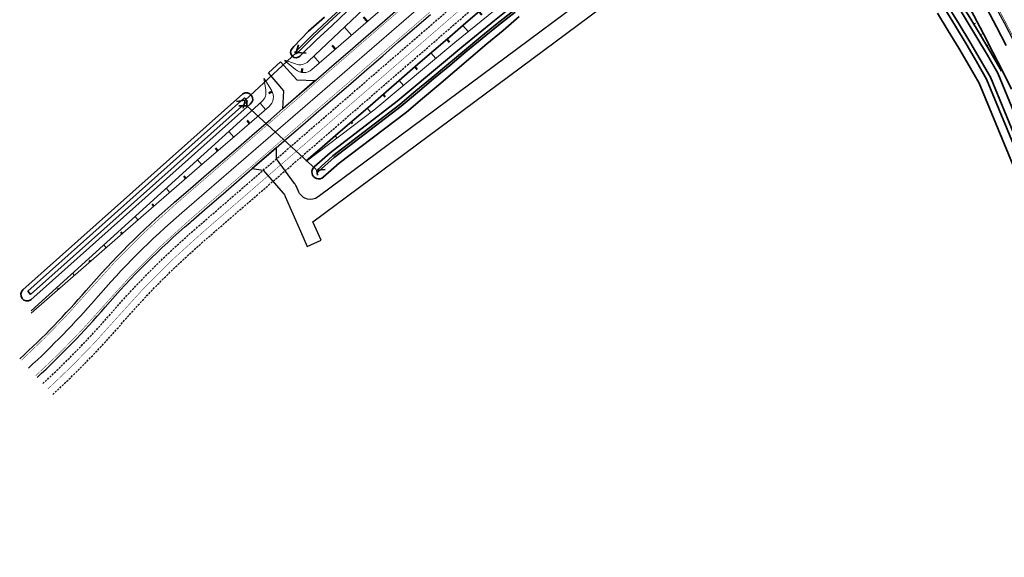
# Model space of a CAD drawing. Header units: metres. Extents: x 154839 to 161660, y 370737 to 378039.
# Tile 94 of 121: x 156176 to 156409, y 376246 to 376374. Entities that reach past the tile are written whole.
import ezdxf

# ---------------------------------------------------------------- set-up
doc = ezdxf.new("R2010")
doc.units = ezdxf.units.M
for name, pattern in [('CENTER2', [28.575, 19.05, -3.175, 3.175, -3.175]), ('DASHED', [0.75, 0.5, -0.25]), ('VW-1-3_STREEP', [4, 1, -3]), ('VW-3-3_STREEP', [6, 3, -3]), ('VW-FP2-1000', [3, 0.3, -2.7])]:
    doc.linetypes.add(name, pattern=pattern)
for name, color, linetype, lineweight in [('B-WE-GW-TALUDARCERING_KORT-G', 100, 'Continuous', 18), ('B-WE-GW-TALUDARCERING_LANG-G', 100, 'Continuous', 18), ('N-WE-AM_AS_WEG_VERBINDINGSWEG-G', 1, 'CENTER2', 18), ('N-WE-GW-GRONDWERK-G', 100, 'Continuous', 35), ('N-WE-GW-GRONDWERK_BERM-G', 100, 'Continuous', 35), ('N-WE-GW-WATERGANG-G', 130, 'Continuous', 35), ('n-we-kw-kunstwerk_duiker-g', 170, 'Continuous', 35), ('N-WE-VH-VERHARDING_HALFVERHARDING_BERM-G', 252, 'Continuous', 35), ('N-WE-VH-VERHARDING_KANTVERHARDING-G', 210, 'Continuous', 30), ('N-WE-VH-VERHARDING_KANTVERHARDING-G-toekomst', 210, 'DASHED', 30), ('N-WE-VW-MARKERING_LANGS_STREEP_13_010-g', 7, 'VW-1-3_STREEP', 35), ('N-WE-VW-MARKERING_LANGS_STREEP_30270_010-G', 7, 'VW-FP2-1000', 35), ('N-WE-VW-MARKERING_LANGS_STREEP_33_015-G', 7, 'VW-3-3_STREEP', 35), ('N-XX-GW-TALUDARCERING-S', 90, 'Continuous', 25), ('N-XX-GW-TALUDARCERING_KORT-G', 90, 'Continuous', 50), ('N-XX-GW-TALUDARCERING_LANG-G', 90, 'Continuous', 18), ('N-XX-VH-KANTVERHARDING-G', 3, 'Continuous', 35)]:
    doc.layers.add(name, color=color, linetype=linetype, lineweight=lineweight)

# ---------------------------------------------------------------- blocks, each defined once
blk = doc.blocks.new('*U451')
at = {"layer": 'N-XX-GW-TALUDARCERING_KORT-G'}
for p, q in [((156333.58, 376438.88), (156329.85, 376443.19)), ((156326.01, 376432.34), (156322.51, 376436.39)), ((156318.45, 376425.8), (156315.35, 376429.39)), ((156310.89, 376419.26), (156308.18, 376422.38)), ((156303.32, 376412.72), (156300.98, 376415.43)), ((156295.76, 376406.17), (156293.73, 376408.52)), ((156288.2, 376399.63), (156286.48, 376401.61)), ((156280.63, 376393.09), (156279.23, 376394.71)), ((156273.07, 376386.55), (156271.86, 376387.94)), ((156265.51, 376380.01), (156264.45, 376381.23)), ((156257.94, 376373.47), (156257.04, 376374.51)), ((156250.38, 376366.92), (156249.62, 376367.8)), ((156242.36, 376361.39), (156242.51, 376362.35))]:
    blk.add_line(p, q, dxfattribs=at)
at = {"layer": 'N-XX-GW-TALUDARCERING_LANG-G'}
for p, q in [((156329.8, 376435.61), (156322.51, 376444.04)), ((156322.23, 376429.07), (156315.62, 376436.71)), ((156314.67, 376422.53), (156308.86, 376429.25)), ((156307.11, 376415.99), (156302.1, 376421.78)), ((156299.54, 376409.44), (156295.17, 376414.5)), ((156291.98, 376402.9), (156288.23, 376407.23)), ((156284.41, 376396.36), (156281.3, 376399.96)), ((156276.85, 376389.82), (156274.29, 376392.78)), ((156269.29, 376383.28), (156267.03, 376385.89)), ((156261.72, 376376.74), (156259.76, 376379)), ((156254.16, 376370.19), (156252.5, 376372.12)), ((156246.6, 376363.65), (156245.24, 376365.23))]:
    blk.add_line(p, q, dxfattribs=at)
blk = doc.blocks.new('*U452')
at = {"layer": 'N-XX-GW-TALUDARCERING_KORT-G'}
for p, q in [((156235.36, 376356.87), (156234.6, 376356.5)), ((156230.02, 376349.32), (156229.41, 376350.03)), ((156222.46, 376342.78), (156221.92, 376343.4)), ((156214.9, 376336.24), (156214.44, 376336.77)), ((156207.33, 376329.69), (156206.95, 376330.14)), ((156199.78, 376323.14), (156199.47, 376323.5)), ((156192.25, 376316.56), (156191.99, 376316.85)), ((156184.71, 376309.99), (156184.52, 376310.21))]:
    blk.add_line(p, q, dxfattribs=at)
at = {"layer": 'N-XX-GW-TALUDARCERING_LANG-G'}
for p, q in [((156233.81, 376352.59), (156232.5, 376354.1)), ((156226.24, 376346.05), (156225.09, 376347.38)), ((156218.68, 376339.51), (156217.68, 376340.66)), ((156211.12, 376332.97), (156210.27, 376333.94)), ((156203.55, 376326.42), (156202.86, 376327.23)), ((156196.02, 376319.85), (156195.45, 376320.5)), ((156188.48, 376313.28), (156188.04, 376313.79))]:
    blk.add_line(p, q, dxfattribs=at)
blk = doc.blocks.new('*U454')
at = {"layer": 'N-XX-GW-TALUDARCERING_KORT-G'}
for p, q in [((156344.82, 376428.18), (156348.52, 376424.03)), ((156337.29, 376421.59), (156340.58, 376417.8)), ((156329.73, 376415.05), (156332.68, 376411.64)), ((156322.17, 376408.51), (156324.77, 376405.5)), ((156314.6, 376401.97), (156316.67, 376399.58)), ((156307.04, 376395.43), (156308.57, 376393.66)), ((156299.48, 376388.89), (156300.46, 376387.75)), ((156291.91, 376382.35), (156292.7, 376381.44)), ((156284.35, 376375.8), (156285.04, 376375.01)), ((156276.79, 376369.26), (156277.38, 376368.58)), ((156269.22, 376362.72), (156269.76, 376362.1)), ((156261.66, 376356.18), (156262.14, 376355.62)), ((156254.1, 376349.64), (156254.43, 376349.25)), ((156246.53, 376343.1), (156246.65, 376342.95))]:
    blk.add_line(p, q, dxfattribs=at)
at = {"layer": 'N-XX-GW-TALUDARCERING_LANG-G'}
for p, q in [((156341.08, 376424.87), (156347.98, 376416.88)), ((156333.51, 376418.32), (156339.75, 376411.11)), ((156325.95, 376411.78), (156331.52, 376405.34)), ((156318.39, 376405.24), (156323.05, 376399.85)), ((156310.82, 376398.7), (156314.41, 376394.55)), ((156303.26, 376392.16), (156305.77, 376389.25)), ((156295.69, 376385.62), (156297.37, 376383.68)), ((156288.13, 376379.07), (156289.61, 376377.37)), ((156280.57, 376372.53), (156281.84, 376371.06)), ((156273, 376365.99), (156274.13, 376364.69)), ((156265.44, 376359.45), (156266.46, 376358.27)), ((156257.88, 376352.91), (156258.76, 376351.89)), ((156250.31, 376346.37), (156250.77, 376345.84))]:
    blk.add_line(p, q, dxfattribs=at)

msp = doc.modelspace()

# ---------------------------------------------------------------- linework, layer by layer
at = {"layer": 'B-WE-GW-TALUDARCERING_KORT-G'}
for p, q in [((156401.65, 376372.86), (156402.06, 376373.07)), ((156404.73, 376367.71), (156404.99, 376367.84)), ((156407.74, 376362.52), (156407.87, 376362.58))]:
    msp.add_line(p, q, dxfattribs=at)
at = {"layer": 'B-WE-GW-TALUDARCERING_LANG-G'}
for p, q in [((156403.2, 376370.29), (156403.87, 376370.64)), ((156406.24, 376365.12), (156406.63, 376365.31))]:
    msp.add_line(p, q, dxfattribs=at)
at = {"layer": 'B-WE-GW-TALUDARCERING_LANG-G', "flags": 128}
for points in [[(156339.33, 376460.8), (156333.37, 376454.39), (156320.63, 376442.25), (156302.04, 376421.71), (156276.04, 376394.44), (156243.98, 376364.04, -0.284601), (156240.89, 376363.39), (156238.36, 376364.32)], [(156238.32, 376364.21), (156240.89, 376362.05, 0.368279), (156244.78, 376362.08), (156274.89, 376388.13), (156305.15, 376414.29), (156341.13, 376445.41)], [(156233.46, 376359.95), (156235.2, 376357.15, -0.369049), (156234.62, 376353.29), (156227.62, 376347.24), (156218.17, 376339.06), (156203.04, 376325.98), (156178.22, 376304.32)], [(156233.37, 376359.91), (156233.85, 376357.24, -0.25917), (156232.92, 376354.48), (156178.22, 376304.89)]]:
    msp.add_lwpolyline(points, format="xyb", dxfattribs=at)
msp.add_lwpolyline([(156364.27, 376428.31), (156328.16, 376402.98), (156299.46, 376385.38), (156278.67, 376368.48), (156259.49, 376352.44), (156243.51, 376340.34)], dxfattribs=at)
at = {"layer": 'N-WE-AM_AS_WEG_VERBINDINGSWEG-G', "color": 1, "linetype": 'Continuous', "lineweight": 18, "elevation": 0, "flags": 128}
msp.add_lwpolyline([(156177.61, 376291.33, 0.02862), (156193.55, 376307.74, -0.036095), (156213.94, 376328.13), (156474.1, 376553.14, -0.032903), (156505.57, 376576.93, 0.013533), (156531.08, 376596.76)], format="xyb", dxfattribs=at)
at = {"layer": 'N-WE-GW-GRONDWERK-G', "elevation": 0, "flags": 128}
msp.add_lwpolyline([(156363.97, 376428.68), (156365.18, 376427.15), (156368.12, 376423.25), (156371.07, 376419.35), (156374.02, 376415.44), (156376.96, 376411.53), (156379.88, 376407.59), (156382.7, 376403.58), (156385.28, 376399.42), (156387.81, 376395.23), (156390.3, 376391.01), (156392.87, 376386.85), (156395.53, 376382.72), (156398.14, 376378.57), (156400.72, 376374.4), (156403.26, 376370.19), (156405.76, 376365.96), (156408.22, 376361.7)], dxfattribs=at)
at = {"layer": 'N-WE-GW-GRONDWERK_BERM-G', "elevation": 0, "flags": 128}
msp.add_lwpolyline([(156359.77, 376441.89), (156360.06, 376441.49), (156362.92, 376437.5), (156365.74, 376433.48), (156368.53, 376429.43), (156371.28, 376425.37), (156374, 376421.28), (156376.69, 376417.17), (156379.34, 376413.03), (156381.95, 376408.88), (156384.54, 376404.7), (156387.08, 376400.5), (156389.6, 376396.28), (156392.07, 376392.04), (156394.51, 376387.78), (156396.92, 376383.5), (156399.29, 376379.2), (156401.63, 376374.88), (156403.92, 376370.54), (156406.19, 376366.18), (156408.42, 376361.8), (156410.62, 376357.39)], dxfattribs=at)
at = {"layer": 'N-WE-GW-WATERGANG-G', "flags": 128}
for points in [[(156397.29, 376378.04), (156399.87, 376373.88), (156402.4, 376369.68), (156404.89, 376365.45), (156407.35, 376361.2), (156424.36, 376320.01)], [(156264.97, 376354.55), (156264.97, 376354.55), (156268.8, 376357.76), (156272.63, 376360.97), (156276.48, 376364.17), (156280.32, 376367.37), (156284.18, 376370.55), (156288.05, 376373.72), (156291.97, 376376.84)], [(156393.05, 376375.4), (156395.6, 376371.27), (156398.11, 376367.12), (156400.58, 376362.93), (156402.94, 376358.85), (156420.38, 376316.56)], [(156394.75, 376376.46), (156397.31, 376372.31), (156399.82, 376368.14), (156402.3, 376363.94), (156404.7, 376359.79), (156421.97, 376317.94)], [(156422.77, 376318.63), (156405.59, 376360.26), (156403.17, 376364.45), (156400.68, 376368.65), (156398.16, 376372.83), (156395.6, 376376.99)], [(156247.48, 376336.55), (156251.22, 376339.87), (156267.2, 376351.97), (156271.02, 376355.19), (156274.85, 376358.41), (156278.66, 376361.65), (156282.46, 376364.9), (156286.27, 376368.13), (156290.1, 376371.36), (156293.9, 376374.61)], [(156177.42, 376309.53), (156178.08, 376308.78)]]:
    msp.add_lwpolyline(points, dxfattribs=at)
for points, elevation in [([(156240.89, 376366.31, 1.034079), (156241.24, 376365.96), (156241.59, 376366.3), (156245.15, 376369.82), (156248.82, 376373.21), (156252.48, 376376.63)], 0), ([(156241.97, 376365.27, -1), (156240.09, 376367.05), (156240.53, 376367.52), (156244, 376371.15), (156247.73, 376374.48)], 0), ([(156230.17, 376353.87, 0.963927), (156228.43, 376356.34, 32.377305)], 22.31), ([(156247.51, 376336.58, -1.012615), (156245.35, 376339.02), (156249.08, 376342.35), (156264.98, 376354.56)], 0), ([(156178.13, 376307.48, -0.936222), (156176.3, 376309.87, -1.388947)], 22.31)]:
    msp.add_lwpolyline(points, format="xyb", dxfattribs=dict(at, elevation=elevation))
for points, elevation in [([(156240.88, 376366.3), (156241.26, 376366.68), (156244.83, 376370.2), (156248.5, 376373.59), (156252.15, 376377.01)], 0), ([(156241.91, 376365.21), (156242.24, 376365.54), (156245.81, 376369.06), (156249.48, 376372.46), (156253.13, 376375.88)], 0), ([(156228.43, 376356.34), (156176.3, 376309.87)], 22.31), ([(156177.42, 376309.53), (156228.84, 376355.36), (156229.51, 376354.61), (156178.08, 376308.78)], 22.31), ([(156230.17, 376353.87), (156178.13, 376307.48)], 22.31)]:
    msp.add_lwpolyline(points, dxfattribs=dict(at, elevation=elevation))
msp.add_lwpolyline([(156292.62, 376376.08), (156288.71, 376372.96), (156284.83, 376369.8), (156280.98, 376366.61), (156277.13, 376363.42), (156273.29, 376360.22), (156269.45, 376357.01), (156265.63, 376353.79), (156249.73, 376341.59), (156246, 376338.26, 0.999885), (156246.33, 376337.89), (156250.06, 376341.21), (156265.95, 376353.41), (156269.78, 376356.63), (156273.62, 376359.84), (156277.46, 376363.04), (156281.3, 376366.24), (156285.16, 376369.42), (156289.03, 376372.59), (156292.95, 376375.7)], format="xyb", dxfattribs=at)
at = {"layer": 'n-we-kw-kunstwerk_duiker-g'}
for p, q in [((156228.93, 376354.81), (156241.14, 376366.07)), ((156241.14, 376366.07), (156243.4, 376365.96)), ((156229.34, 376353.49), (156245.81, 376338.36))]:
    msp.add_line(p, q, dxfattribs=at)
at = {"layer": 'n-we-kw-kunstwerk_duiker-g', "elevation": 0, "flags": 128}
msp.add_lwpolyline([(156241.06, 376366.13), (156241.64, 376367.92)], dxfattribs=at)
at = {"layer": 'n-we-kw-kunstwerk_duiker-g', "flags": 128}
for points in [[(156226.94, 376354.49), (156228.93, 376354.81), (156228.48, 376352.95)], [(156229.39, 376354.57), (156229.34, 376353.49), (156227.45, 376353.45)], [(156245.98, 376338.25), (156246.11, 376337.05)], [(156246, 376338.26), (156247.95, 376338.36)]]:
    msp.add_lwpolyline(points, dxfattribs=at)
at = {"layer": 'N-WE-VH-VERHARDING_HALFVERHARDING_BERM-G', "elevation": 0, "flags": 128}
msp.add_lwpolyline([(156362.46, 376444.22), (156362.94, 376443.57), (156365.81, 376439.55), (156368.65, 376435.5), (156371.46, 376431.44), (156374.23, 376427.35), (156376.96, 376423.23), (156379.67, 376419.1), (156382.33, 376414.94), (156384.97, 376410.76), (156387.56, 376406.56), (156390.13, 376402.33), (156392.65, 376398.09), (156395.15, 376393.82), (156397.6, 376389.53), (156400.02, 376385.23), (156402.41, 376380.9), (156404.76, 376376.55), (156407.07, 376372.19), (156409.34, 376367.8)], dxfattribs=at)
at = {"layer": 'N-WE-VH-VERHARDING_KANTVERHARDING-G', "elevation": 0, "flags": 128}
msp.add_lwpolyline([(156363.98, 376445.54), (156364.56, 376444.74), (156367.45, 376440.7), (156370.29, 376436.65), (156373.11, 376432.56), (156375.89, 376428.46), (156378.63, 376424.33), (156381.34, 376420.18), (156384.02, 376416.01), (156386.66, 376411.82), (156389.27, 376407.6), (156391.84, 376403.36), (156394.38, 376399.1), (156396.88, 376394.82), (156399.34, 376390.52), (156401.77, 376386.2), (156404.16, 376381.86), (156406.52, 376377.5), (156408.84, 376373.12), (156411.12, 376368.72)], dxfattribs=at)
at = {"layer": 'N-WE-VH-VERHARDING_KANTVERHARDING-G', "flags": 128}
msp.add_lwpolyline([(156233.26, 376338.23), (156237.97, 376332.78, -0.077319), (156238.47, 376332), (156242.05, 376323.8), (156243.65, 376320.13), (156246.96, 376321.66), (156244.97, 376325.97), (156357.1, 376409.28), (156354.72, 376412.52), (156246.23, 376331.88, -0.476133), (156241.71, 376333.03), (156241.1, 376334.37, 0.070333), (156240.64, 376335.07), (156236.38, 376340.93)], format="xyb", dxfattribs=at)
at = {"layer": 'N-WE-VH-VERHARDING_KANTVERHARDING-G', "elevation": 0, "flags": 128}
for points in [[(156175.58, 376293.54, 0.02862), (156191.28, 376309.7, -0.036095), (156211.98, 376330.4), (156212.24, 376330.63), (156216.02, 376333.9), (156219.81, 376337.17), (156223.59, 376340.44), (156227.37, 376343.71), (156231.15, 376346.98), (156234.93, 376350.25), (156238.71, 376353.52), (156242.5, 376356.79), (156246.28, 376360.06), (156250.06, 376363.33), (156253.84, 376366.61), (156257.62, 376369.88), (156261.41, 376373.15), (156265.19, 376376.42)], [(156179.64, 376289.12, 0.02862), (156195.81, 376305.78, -0.036095), (156215.9, 376325.86), (156216.17, 376326.09), (156219.95, 376329.36), (156223.73, 376332.63), (156227.51, 376335.9), (156231.29, 376339.17), (156235.08, 376342.44), (156238.86, 376345.71), (156242.64, 376348.98), (156246.42, 376352.25), (156250.2, 376355.53), (156253.98, 376358.8), (156257.77, 376362.07), (156261.55, 376365.34), (156265.33, 376368.61), (156269.11, 376371.88), (156272.89, 376375.15)]]:
    msp.add_lwpolyline(points, format="xyb", dxfattribs=at)
at = {"layer": 'N-WE-VH-VERHARDING_KANTVERHARDING-G', "flags": 128}
msp.add_lwpolyline([(156237.85, 376352.78), (156238.16, 376357.01), (156234.47, 376361.27), (156237.33, 376363.87), (156241.23, 376359.66), (156245.59, 376359.47)], close=True, dxfattribs=at)
msp.add_lwpolyline([(156236.38, 376340.93), (156236.42, 376343.61), (156230.62, 376338.59), (156233.26, 376338.23)], dxfattribs=at)
at = {"layer": 'N-WE-VH-VERHARDING_KANTVERHARDING-G-toekomst', "elevation": 0, "flags": 128}
for points in [[(156180.99, 376287.64, 0.02862), (156197.33, 376304.47, -0.036095), (156217.21, 376324.35), (156217.48, 376324.58), (156221.26, 376327.85), (156225.04, 376331.12), (156228.82, 376334.39), (156232.6, 376337.66), (156236.38, 376340.93), (156240.17, 376344.2), (156243.95, 376347.47), (156247.73, 376350.74), (156251.51, 376354.01), (156255.29, 376357.28), (156259.07, 376360.55), (156262.86, 376363.83), (156266.64, 376367.1), (156270.42, 376370.37), (156274.2, 376373.64), (156277.98, 376376.91), (156281.77, 376380.18), (156285.55, 376383.45), (156289.33, 376386.72), (156293.11, 376389.99), (156296.89, 376393.26), (156300.67, 376396.53), (156304.46, 376399.8), (156308.24, 376403.08), (156312.02, 376406.35), (156315.8, 376409.62), (156319.58, 376412.89), (156327.15, 376419.43), (156330.93, 376422.7), (156334.71, 376425.97), (156338.49, 376429.24), (156348.27, 376437.96)], [(156183.36, 376285.07, 0.02862), (156199.97, 376302.18, -0.036095), (156219.5, 376321.7), (156219.77, 376321.93), (156223.55, 376325.2), (156227.33, 376328.47), (156231.11, 376331.74), (156234.89, 376335.01), (156238.67, 376338.28), (156242.46, 376341.55), (156246.24, 376344.82), (156250.02, 376348.09), (156253.8, 376351.37), (156257.58, 376354.64), (156261.36, 376357.91), (156265.15, 376361.18), (156268.93, 376364.45), (156272.71, 376367.72), (156276.49, 376370.99), (156280.27, 376374.26), (156284.06, 376377.53), (156287.84, 376380.8), (156291.62, 376384.07), (156295.4, 376387.34), (156299.18, 376390.62), (156302.96, 376393.89), (156306.75, 376397.16), (156310.53, 376400.43), (156314.31, 376403.7), (156318.09, 376406.97), (156321.87, 376410.24), (156329.44, 376416.78), (156333.22, 376420.05), (156337, 376423.32), (156340.78, 376426.59), (156350.56, 376435.32)]]:
    msp.add_lwpolyline(points, format="xyb", dxfattribs=at)
at = {"layer": 'N-WE-VW-MARKERING_LANGS_STREEP_13_010-g', "const_width": 0.1, "elevation": 0, "flags": 128}
for points in [[(156175.92, 376293.17, 0.02862), (156191.66, 376309.38, -0.036095), (156212.31, 376330.02), (156212.57, 376330.25), (156216.35, 376333.52), (156220.13, 376336.79), (156223.91, 376340.06), (156227.7, 376343.33), (156231.48, 376346.6), (156235.26, 376349.87), (156239.04, 376353.14), (156242.82, 376356.41), (156246.61, 376359.69), (156250.39, 376362.96), (156254.17, 376366.23), (156257.95, 376369.5), (156261.73, 376372.77), (156265.51, 376376.04), (156269.3, 376379.31), (156273.08, 376382.58), (156276.86, 376385.85), (156280.64, 376389.12), (156284.42, 376392.39), (156288.2, 376395.66), (156291.99, 376398.94), (156295.77, 376402.21), (156299.55, 376405.48), (156303.33, 376408.75), (156307.11, 376412.02), (156310.9, 376415.29), (156314.68, 376418.56), (156322.24, 376425.1), (156326.02, 376428.37), (156329.8, 376431.64), (156333.59, 376434.91), (156337.37, 376438.19), (156341.15, 376441.46), (156343.1, 376443.14), (156343.5, 376443.49), (156344.93, 376444.73), (156348.71, 376448), (156352.49, 376451.27), (156356.28, 376454.54), (156360.06, 376457.81), (156363.84, 376461.08), (156367.62, 376464.35), (156371.4, 376467.62), (156375.19, 376470.89), (156377.15, 376472.59), (156378.97, 376474.16), (156382.75, 376477.44), (156386.53, 376480.71), (156390.31, 376483.98), (156394.09, 376487.25), (156397.88, 376490.52), (156405.44, 376497.06), (156413, 376503.6), (156420.57, 376510.14), (156424.35, 376513.41), (156428.13, 376516.68), (156431.91, 376519.96), (156435.69, 376523.23), (156439.48, 376526.5), (156443.26, 376529.77), (156447.04, 376533.04), (156450.82, 376536.31), (156454.6, 376539.58), (156458.38, 376542.85), (156462.17, 376546.12), (156465.95, 376549.39), (156469.73, 376552.66), (156473.52, 376555.94), (156477.38, 376559.19), (156481.29, 376562.37), (156485.25, 376565.49), (156489.26, 376568.54), (156493.32, 376571.53), (156497.44, 376574.44), (156501.6, 376577.29), (156505.77, 376580.06), (156509.88, 376582.84), (156513.93, 376585.7), (156517.94, 376588.62), (156521.9, 376591.6), (156525.69, 376594.79), (156529.46, 376598), (156529.84, 376598.32)], [(156179.3, 376289.49, 0.02862), (156195.44, 376306.1, -0.036095), (156215.58, 376326.24), (156215.84, 376326.47), (156219.62, 376329.74), (156223.4, 376333.01), (156227.19, 376336.28), (156230.97, 376339.55), (156234.75, 376342.82), (156238.53, 376346.09), (156242.31, 376349.36), (156246.09, 376352.63), (156249.88, 376355.9), (156253.66, 376359.17), (156257.44, 376362.45), (156261.22, 376365.72), (156265, 376368.99), (156268.78, 376372.26), (156272.57, 376375.53), (156276.35, 376378.8), (156280.13, 376382.07), (156283.91, 376385.34), (156287.69, 376388.61), (156291.48, 376391.88), (156295.26, 376395.15), (156299.04, 376398.42), (156302.82, 376401.7), (156306.6, 376404.97), (156310.38, 376408.24), (156314.17, 376411.51), (156317.95, 376414.78), (156325.51, 376421.32), (156329.29, 376424.59), (156333.07, 376427.86), (156336.86, 376431.13), (156340.64, 376434.4), (156344.42, 376437.67), (156346.37, 376439.36), (156346.77, 376439.7), (156348.2, 376440.95), (156351.98, 376444.22), (156355.77, 376447.49), (156359.55, 376450.76), (156363.33, 376454.03), (156367.11, 376457.3), (156370.89, 376460.57), (156374.67, 376463.84), (156378.46, 376467.11), (156380.42, 376468.81), (156382.24, 376470.38), (156386.02, 376473.65), (156389.8, 376476.92), (156393.58, 376480.19), (156397.36, 376483.47), (156401.15, 376486.74), (156408.71, 376493.28), (156416.27, 376499.82), (156423.84, 376506.36), (156427.62, 376509.63), (156431.4, 376512.9), (156435.18, 376516.17), (156438.96, 376519.44), (156442.75, 376522.72), (156446.53, 376525.99), (156450.31, 376529.26), (156454.09, 376532.53), (156457.87, 376535.8), (156461.65, 376539.07), (156465.44, 376542.34), (156469.22, 376545.61), (156473, 376548.88), (156476.78, 376552.14), (156480.57, 376555.34), (156484.41, 376558.47), (156488.31, 376561.54), (156492.25, 376564.54), (156496.25, 376567.47), (156500.3, 376570.34), (156504.39, 376573.14), (156530.37, 376593.58), (156532.34, 376595.22)]]:
    msp.add_lwpolyline(points, format="xyb", dxfattribs=at)
at = {"layer": 'N-WE-VW-MARKERING_LANGS_STREEP_30270_010-G', "const_width": 0.1, "elevation": 0, "flags": 128}
msp.add_lwpolyline([(156182.18, 376286.36, 0.02862), (156198.65, 376303.32, -0.036095), (156218.36, 376323.02), (156218.62, 376323.25), (156222.4, 376326.52), (156226.18, 376329.79), (156229.97, 376333.06), (156233.75, 376336.34), (156237.53, 376339.61), (156241.31, 376342.88), (156245.09, 376346.15), (156248.87, 376349.42), (156252.66, 376352.69), (156256.44, 376355.96), (156260.22, 376359.23), (156264, 376362.5), (156267.78, 376365.77), (156271.56, 376369.04), (156275.35, 376372.31), (156279.13, 376375.59), (156282.91, 376378.86), (156286.69, 376382.13), (156290.47, 376385.4), (156294.26, 376388.67), (156298.04, 376391.94), (156301.82, 376395.21), (156305.6, 376398.48), (156309.38, 376401.75), (156313.16, 376405.02), (156316.95, 376408.29), (156320.73, 376411.56), (156328.29, 376418.11), (156332.07, 376421.38), (156335.86, 376424.65), (156339.64, 376427.92), (156347.49, 376434.92)], format="xyb", dxfattribs=at)
at = {"layer": 'N-WE-VW-MARKERING_LANGS_STREEP_33_015-G', "const_width": 0.15, "elevation": 0, "flags": 128}
msp.add_lwpolyline([(156364.27, 376445.78), (156364.87, 376444.96), (156367.75, 376440.92), (156370.6, 376436.86), (156373.42, 376432.78), (156376.2, 376428.67), (156378.95, 376424.54), (156381.66, 376420.39), (156384.34, 376416.21), (156386.98, 376412.02), (156389.59, 376407.8), (156392.16, 376403.56), (156394.7, 376399.29), (156397.2, 376395.01), (156399.67, 376390.71), (156402.1, 376386.38), (156404.49, 376382.04), (156406.85, 376377.67), (156409.17, 376373.29), (156411.46, 376368.89), (156413.71, 376364.46), (156415.93, 376360.02), (156418.12, 376355.56), (156420.29, 376351.09), (156420.3, 376351.06), (156422.44, 376346.6), (156424.56, 376342.09), (156426.67, 376337.58), (156428.76, 376333.06), (156430.84, 376328.52), (156432.91, 376323.98), (156434.98, 376319.44), (156437.04, 376314.88), (156439.1, 376310.33), (156441.17, 376305.78), (156443.23, 376301.22), (156445.29, 376296.67), (156447.35, 376292.11), (156449.41, 376287.56), (156451.48, 376283), (156453.54, 376278.45), (156455.6, 376273.89), (156457.66, 376269.34), (156459.72, 376264.78), (156463.85, 376255.67), (156467.97, 376246.56)], dxfattribs=at)
at = {"layer": 'N-XX-VH-KANTVERHARDING-G', "elevation": 0, "flags": 128}
msp.add_lwpolyline([(156243.34, 376340.34), (156243.44, 376340.42), (156247.22, 376343.69), (156251, 376346.96), (156254.78, 376350.23), (156258.56, 376353.5), (156262.35, 376356.77), (156266.13, 376360.04), (156269.91, 376363.31), (156273.69, 376366.59), (156277.47, 376369.86), (156281.25, 376373.13), (156285.04, 376376.4)], dxfattribs=at)

# ---------------------------------------------------------------- block references
at = {"layer": 'N-XX-GW-TALUDARCERING-S'}
for name in ['*U451', '*U454', '*U452']:
    msp.add_blockref(name, (0, 0), dxfattribs=at)

doc.saveas('drawing.dxf')
